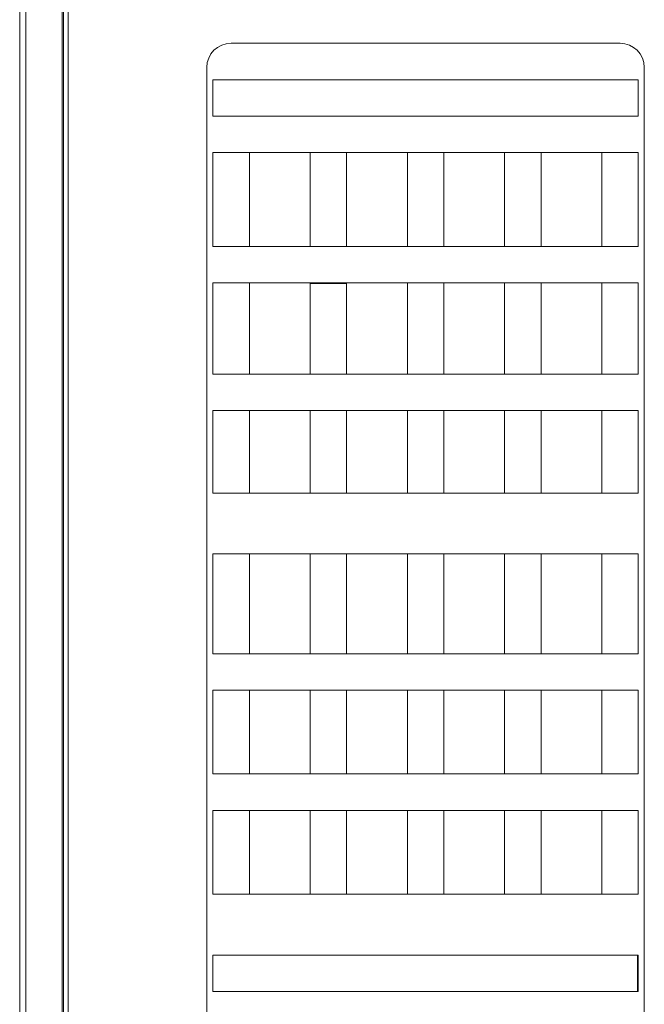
# Model space of a CAD drawing. Header units: millimetres. Extents: x -473 to 23648, y -382 to 1866.
# Tile 23 of 256: x 360 to 412, y 118 to 199. Entities that reach past the tile are written whole.
import ezdxf

# ---------------------------------------------------------------- set-up
doc = ezdxf.new("R2010")
doc.units = ezdxf.units.MM
doc.header["$LTSCALE"] = 80
for name, color, linetype in [('02___PRT_ALL_AXES', 7, 'CONTINUOUS'), ('09_ALL_ROUNDS', 7, 'CONTINUOUS'), ('20_ALL_FEATURES', 7, 'CONTINUOUS')]:
    doc.layers.add(name, color=color, linetype=linetype)

msp = doc.modelspace()

# ---------------------------------------------------------------- linework, layer by layer
at = {"layer": '02___PRT_ALL_AXES', "color": 0, "linetype": 'Continuous', "lineweight": 0}
for p, q in [((364.257, 45.815), (364.257, 231.815)), ((409.657, 196.585), (377.657, 196.585)), ((375.657, 194.585), (375.657, 104.585)), ((411.657, 104.585), (411.657, 194.585)), ((376.157, 187.585), (411.157, 187.585))]:
    msp.add_line(p, q, dxfattribs=at)
for centre, start, end in [((377.657, 194.585), 90, 180), ((409.657, 194.585), 0, 90)]:
    msp.add_arc(centre, 2, start, end, dxfattribs=at)
at = {"layer": '09_ALL_ROUNDS', "color": 0, "linetype": 'Continuous', "lineweight": 0}
for p, q in [((360.757, 45.815), (360.757, 231.815)), ((360.257, 46.315), (360.257, 231.315)), ((384.157, 176.835), (387.157, 176.835))]:
    msp.add_line(p, q, dxfattribs=at)
at = {"layer": '20_ALL_FEATURES', "color": 0, "linetype": 'Continuous', "lineweight": 0}
for p, q in [((363.757, 45.815), (363.757, 231.815)), ((363.857, 46.415), (363.857, 231.215)), ((376.157, 193.585), (376.157, 190.585)), ((411.157, 193.585), (376.157, 193.585)), ((411.157, 190.585), (411.157, 193.585)), ((376.157, 190.585), (411.157, 190.585)), ((376.157, 187.585), (376.157, 179.865)), ((379.157, 179.865), (379.157, 187.585)), ((384.157, 179.865), (384.157, 187.585)), ((387.157, 179.865), (387.157, 187.585)), ((392.157, 179.865), (392.157, 187.585)), ((395.157, 179.865), (395.157, 187.585)), ((400.157, 179.865), (400.157, 187.585)), ((403.157, 179.865), (403.157, 187.585)), ((408.157, 179.865), (408.157, 187.585)), ((411.157, 179.865), (411.157, 187.585)), ((376.157, 179.865), (411.157, 179.865)), ((376.157, 176.865), (376.157, 169.365)), ((411.157, 176.865), (376.157, 176.865)), ((379.157, 169.365), (379.157, 176.865)), ((384.157, 169.365), (384.157, 176.865)), ((387.157, 169.365), (387.157, 176.865)), ((392.157, 169.365), (392.157, 176.865)), ((395.157, 169.365), (395.157, 176.865)), ((400.157, 169.365), (400.157, 176.865)), ((403.157, 169.365), (403.157, 176.865)), ((408.157, 169.365), (408.157, 176.865)), ((411.157, 169.365), (411.157, 176.865)), ((376.157, 169.365), (411.157, 169.365)), ((376.157, 166.365), (376.157, 159.585)), ((411.157, 166.365), (376.157, 166.365)), ((379.157, 159.585), (379.157, 166.365)), ((384.157, 159.585), (384.157, 166.365)), ((387.157, 159.585), (387.157, 166.365)), ((392.157, 159.585), (392.157, 166.365)), ((395.157, 159.585), (395.157, 166.365)), ((400.157, 159.585), (400.157, 166.365)), ((403.157, 159.585), (403.157, 166.365)), ((408.157, 159.585), (408.157, 166.365)), ((411.157, 159.585), (411.157, 166.365)), ((376.157, 159.585), (411.157, 159.585)), ((376.157, 154.585), (376.157, 146.365)), ((376.157, 154.585), (411.157, 154.585)), ((379.157, 146.365), (379.157, 154.585)), ((384.157, 146.365), (384.157, 154.585)), ((387.157, 146.365), (387.157, 154.585)), ((392.157, 146.365), (392.157, 154.585)), ((395.157, 146.365), (395.157, 154.585)), ((400.157, 146.365), (400.157, 154.585)), ((403.157, 146.365), (403.157, 154.585)), ((408.157, 146.365), (408.157, 154.585)), ((411.157, 146.365), (411.157, 154.585)), ((376.157, 146.365), (411.157, 146.365)), ((376.157, 143.365), (376.157, 136.49)), ((411.157, 143.365), (376.157, 143.365)), ((379.157, 136.49), (379.157, 143.365)), ((384.157, 136.49), (384.157, 143.365)), ((387.157, 136.49), (387.157, 143.365)), ((392.157, 136.49), (392.157, 143.365)), ((395.157, 136.49), (395.157, 143.365)), ((400.157, 136.49), (400.157, 143.365)), ((403.157, 136.49), (403.157, 143.365)), ((408.157, 136.49), (408.157, 143.365)), ((411.157, 136.49), (411.157, 143.365)), ((376.157, 136.49), (411.157, 136.49)), ((411.157, 133.49), (376.157, 133.49)), ((376.157, 133.49), (376.157, 126.585)), ((379.157, 126.585), (379.157, 133.49)), ((384.157, 126.585), (384.157, 133.49)), ((387.157, 126.585), (387.157, 133.49)), ((392.157, 126.585), (392.157, 133.49)), ((395.157, 126.585), (395.157, 133.49)), ((400.157, 126.585), (400.157, 133.49)), ((403.157, 126.585), (403.157, 133.49)), ((408.157, 126.585), (408.157, 133.49)), ((411.157, 126.585), (411.157, 133.49)), ((376.157, 126.585), (411.157, 126.585)), ((376.157, 121.585), (411.157, 121.585)), ((376.157, 121.585), (376.157, 118.585)), ((411.107, 121.585), (411.107, 118.585)), ((411.157, 118.585), (411.157, 121.585)), ((411.157, 118.585), (376.157, 118.585))]:
    msp.add_line(p, q, dxfattribs=at)

doc.saveas('drawing.dxf')
